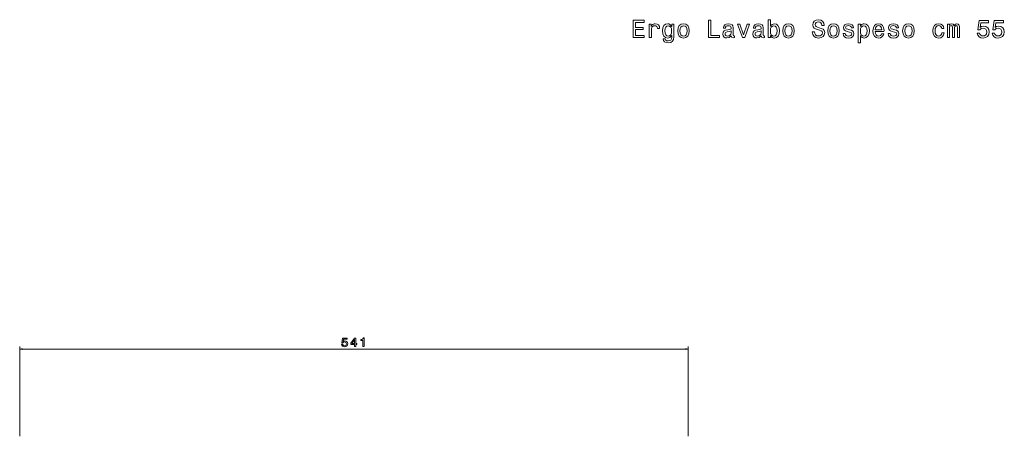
# Model space of a CAD drawing. Extents: x 323 to 1928, y 42 to 1739.
# Tile 5 of 6: x 323 to 1120, y 1402 to 1739. Entities that reach past the tile are written whole.
import ezdxf

# ---------------------------------------------------------------- set-up
doc = ezdxf.new("R2010")
doc.units = 0

msp = doc.modelspace()

# ---------------------------------------------------------------- linework, layer by layer
at = {"color": 8, "lineweight": 13}
for p, q in [((322.77, 1401.58), (322.77, 1474.26)), ((322.77, 1472.26), (864.17, 1472.26)), ((864.17, 1401.58), (864.17, 1474.26))]:
    msp.add_line(p, q, dxfattribs=at)
at = {"color": 7, "lineweight": 13}
for points in [[(819.7, 1724.44), (828.58, 1724.44), (828.58, 1726.13), (821.56, 1726.13), (821.56, 1730.87), (827.81, 1730.87), (827.81, 1732.55), (821.56, 1732.55), (821.56, 1736.75), (828.42, 1736.75), (828.42, 1738.44), (819.7, 1738.44)], [(880.57, 1724.44), (889.56, 1724.44), (889.56, 1726.13), (882.42, 1726.13), (882.42, 1738.44), (880.57, 1738.44)], [(930.74, 1726.11), (932.05, 1724.56), (933.84, 1724.06), (935.54, 1724.44), (936.89, 1725.59), (937.74, 1727.43), (938.06, 1729.87), (937.74, 1732.31), (936.87, 1734.12), (935.54, 1735.25), (933.84, 1735.66), (932.07, 1735.13), (931.34, 1734.49), (930.74, 1733.62), (930.74, 1738.92), (928.96, 1738.92), (928.96, 1724.44), (930.74, 1724.44)], [(966.48, 1729.06), (964.65, 1729.06), (965.05, 1726.92), (966.06, 1725.35), (967.61, 1724.4), (969.71, 1724.06), (971.79, 1724.38), (973.34, 1725.27), (974.33, 1726.66), (974.69, 1728.49), (974.39, 1730.15), (973.54, 1731.22), (972.17, 1731.92), (970.34, 1732.45), (968.76, 1732.83), (967.73, 1733.28), (967.15, 1733.92), (966.97, 1734.93), (967.15, 1735.84), (967.67, 1736.52), (968.48, 1736.99), (969.59, 1737.15), (970.72, 1736.95), (971.61, 1736.4), (972.19, 1735.49), (972.47, 1734.26), (974.31, 1734.26), (974.31, 1734.3), (973.99, 1736.2), (973.04, 1737.61), (971.55, 1738.5), (969.53, 1738.8), (967.71, 1738.5), (966.3, 1737.65), (965.39, 1736.34), (965.07, 1734.65), (965.33, 1733.13), (966.1, 1732.11), (967.31, 1731.42), (968.96, 1730.9), (970.6, 1730.43), (971.83, 1729.99), (972.57, 1729.34), (972.84, 1728.29), (972.59, 1727.22), (971.97, 1726.42), (971.02, 1725.91), (969.79, 1725.75), (968.42, 1725.97), (967.37, 1726.62), (966.7, 1727.67)], [(832.57, 1724.44), (834.35, 1724.44), (834.35, 1730.63), (834.53, 1732.13), (835.08, 1733.19), (835.96, 1733.84), (837.15, 1734.06), (838.04, 1733.92), (838.71, 1733.52), (839.11, 1732.83), (839.25, 1731.9), (841.05, 1731.9), (840.8, 1733.54), (840.14, 1734.71), (839.03, 1735.41), (837.52, 1735.66), (836.49, 1735.49), (835.6, 1735.09), (834.81, 1734.41), (834.19, 1733.48), (834.19, 1735.27), (832.57, 1735.27)], [(852.49, 1724.92), (852.49, 1735.27), (850.79, 1735.27), (850.79, 1733.52), (849.4, 1735.11), (848.55, 1735.51), (847.6, 1735.66), (845.89, 1735.25), (844.56, 1734.12), (843.69, 1732.31), (843.39, 1729.87), (843.69, 1727.41), (844.56, 1725.59), (845.89, 1724.44), (847.6, 1724.06), (848.57, 1724.2), (849.38, 1724.56), (850.79, 1726.09), (850.79, 1724.56), (850.63, 1723.35), (850.19, 1722.48), (849.34, 1721.98), (848.07, 1721.8), (846.96, 1721.92), (846.17, 1722.22), (845.71, 1722.75), (845.57, 1723.45), (843.85, 1723.45), (843.85, 1723.37), (844.11, 1722.08), (844.92, 1721.11), (846.21, 1720.49), (847.97, 1720.26), (850.06, 1720.57), (851.46, 1721.41), (852.24, 1722.89)], [(845.22, 1729.87), (845.4, 1731.66), (845.95, 1732.99), (846.8, 1733.78), (847.93, 1734.06), (849.12, 1733.78), (850, 1732.99), (850.55, 1731.66), (850.75, 1729.87), (850.55, 1728.03), (850, 1726.72), (849.12, 1725.91), (847.93, 1725.65), (846.8, 1725.91), (845.95, 1726.72), (845.4, 1728.05)], [(855.67, 1729.85), (856, 1727.38), (856.92, 1725.57), (858.4, 1724.44), (860.37, 1724.06), (862.33, 1724.44), (863.8, 1725.55), (864.73, 1727.36), (865.07, 1729.85), (864.73, 1732.31), (863.8, 1734.14), (862.33, 1735.25), (860.37, 1735.66), (858.4, 1735.25), (856.92, 1734.12), (856, 1732.31)], [(857.49, 1729.87), (857.67, 1731.68), (858.23, 1732.99), (859.14, 1733.8), (860.37, 1734.08), (861.58, 1733.8), (862.49, 1733.01), (863.06, 1731.68), (863.26, 1729.87), (863.06, 1728.03), (862.49, 1726.7), (861.58, 1725.89), (860.37, 1725.63), (859.14, 1725.89), (858.23, 1726.7), (857.67, 1728.03)], [(899.06, 1725.85), (899.06, 1725.79), (899.17, 1725.11), (899.47, 1724.62), (900.74, 1724.24), (901.73, 1724.4), (901.73, 1725.77), (901.3, 1725.71), (900.74, 1725.97), (900.64, 1726.78), (900.64, 1732.39), (900.4, 1733.82), (899.69, 1734.83), (898.46, 1735.43), (896.72, 1735.66), (895.03, 1735.41), (893.78, 1734.73), (892.99, 1733.66), (892.73, 1732.25), (892.73, 1732.13), (894.32, 1732.13), (894.46, 1732.97), (894.91, 1733.58), (895.63, 1733.94), (896.66, 1734.08), (897.65, 1733.98), (898.36, 1733.68), (898.78, 1733.15), (898.92, 1732.43), (898.84, 1731.58), (898.52, 1731.16), (897.71, 1730.96), (896.2, 1730.79), (894.46, 1730.43), (893.23, 1729.79), (892.51, 1728.78), (892.29, 1727.28), (892.49, 1725.95), (893.11, 1724.96), (894.12, 1724.34), (895.51, 1724.12), (897.39, 1724.54)], [(908.02, 1724.44), (909.9, 1724.44), (913.85, 1735.27), (912.02, 1735.27), (908.97, 1726.54), (905.86, 1735.27), (904.01, 1735.27)], [(923.35, 1725.85), (923.35, 1725.79), (923.45, 1725.11), (923.76, 1724.62), (925.03, 1724.24), (926.02, 1724.4), (926.02, 1725.77), (925.59, 1725.71), (925.03, 1725.97), (924.93, 1726.78), (924.93, 1732.39), (924.68, 1733.82), (923.98, 1734.83), (922.75, 1735.43), (921.01, 1735.66), (919.32, 1735.41), (918.07, 1734.73), (917.28, 1733.66), (917.02, 1732.25), (917.02, 1732.13), (918.61, 1732.13), (918.75, 1732.97), (919.2, 1733.58), (919.92, 1733.94), (920.95, 1734.08), (921.94, 1733.98), (922.65, 1733.68), (923.07, 1733.15), (923.21, 1732.43), (923.13, 1731.58), (922.81, 1731.16), (922, 1730.96), (920.49, 1730.79), (918.75, 1730.43), (917.52, 1729.79), (916.8, 1728.78), (916.57, 1727.28), (916.78, 1725.95), (917.4, 1724.96), (918.41, 1724.34), (919.8, 1724.12), (921.68, 1724.54)], [(936.24, 1729.87), (936.04, 1728.05), (935.5, 1726.72), (934.63, 1725.91), (933.54, 1725.65), (932.35, 1725.91), (931.48, 1726.72), (930.94, 1728.03), (930.76, 1729.87), (930.94, 1731.68), (931.48, 1732.99), (932.35, 1733.78), (933.54, 1734.06), (934.63, 1733.78), (935.5, 1732.97), (936.04, 1731.66)], [(940.68, 1729.85), (941, 1727.38), (941.93, 1725.57), (943.4, 1724.44), (945.38, 1724.06), (947.34, 1724.44), (948.81, 1725.55), (949.74, 1727.36), (950.08, 1729.85), (949.74, 1732.31), (948.81, 1734.14), (947.34, 1735.25), (945.38, 1735.66), (943.4, 1735.25), (941.93, 1734.12), (941, 1732.31)], [(942.5, 1729.87), (942.68, 1731.68), (943.24, 1732.99), (944.15, 1733.8), (945.38, 1734.08), (946.59, 1733.8), (947.5, 1733.01), (948.06, 1731.68), (948.27, 1729.87), (948.06, 1728.03), (947.5, 1726.7), (946.59, 1725.89), (945.38, 1725.63), (944.15, 1725.89), (943.24, 1726.7), (942.68, 1728.03)], [(977.11, 1729.85), (977.44, 1727.38), (978.36, 1725.57), (979.84, 1724.44), (981.81, 1724.06), (983.77, 1724.44), (985.24, 1725.55), (986.17, 1727.36), (986.51, 1729.85), (986.17, 1732.31), (985.24, 1734.14), (983.77, 1735.25), (981.81, 1735.66), (979.84, 1735.25), (978.36, 1734.12), (977.44, 1732.31)], [(978.93, 1729.87), (979.11, 1731.68), (979.68, 1732.99), (980.58, 1733.8), (981.81, 1734.08), (983.02, 1733.8), (983.93, 1733.01), (984.5, 1731.68), (984.7, 1729.87), (984.5, 1728.03), (983.93, 1726.7), (983.02, 1725.89), (981.81, 1725.63), (980.58, 1725.89), (979.68, 1726.7), (979.11, 1728.03)], [(995.09, 1730.75), (993.37, 1731.16), (992.1, 1731.62), (991.68, 1732.57), (991.8, 1733.24), (992.22, 1733.72), (992.91, 1734.02), (993.9, 1734.14), (994.85, 1734.02), (995.59, 1733.66), (996.08, 1733.11), (996.28, 1732.39), (998.01, 1732.39), (998.01, 1732.43), (997.71, 1733.74), (996.88, 1734.77), (995.59, 1735.41), (993.9, 1735.66), (992.18, 1735.41), (990.93, 1734.75), (990.15, 1733.76), (989.9, 1732.51), (990.08, 1731.3), (990.65, 1730.45), (991.58, 1729.85), (992.93, 1729.42), (994.91, 1728.94), (996.12, 1728.43), (996.44, 1728.03), (996.56, 1727.43), (996.38, 1726.68), (995.89, 1726.11), (995.11, 1725.75), (994.06, 1725.63), (992.95, 1725.75), (992.14, 1726.17), (991.6, 1726.86), (991.38, 1727.81), (989.66, 1727.81), (989.94, 1726.19), (990.77, 1725.02), (992.08, 1724.32), (993.9, 1724.06), (995.79, 1724.32), (997.19, 1725.02), (998.03, 1726.15), (998.34, 1727.63), (998.11, 1728.9), (997.49, 1729.77), (996.46, 1730.33)], [(1003.6, 1733.6), (1003.6, 1735.27), (1001.83, 1735.27), (1001.83, 1720.24), (1003.6, 1720.24), (1003.6, 1726.09), (1004.23, 1725.15), (1004.93, 1724.52), (1006.71, 1724.06), (1008.4, 1724.44), (1009.73, 1725.59), (1010.6, 1727.41), (1010.92, 1729.87), (1010.6, 1732.31), (1009.73, 1734.12), (1008.4, 1735.25), (1006.71, 1735.66), (1005.74, 1735.53), (1004.91, 1735.15), (1004.21, 1734.51)], [(1006.4, 1725.65), (1005.21, 1725.91), (1004.35, 1726.72), (1003.8, 1728.03), (1003.62, 1729.87), (1003.8, 1731.68), (1004.35, 1732.99), (1005.21, 1733.78), (1006.4, 1734.06), (1007.49, 1733.78), (1008.36, 1732.97), (1008.91, 1731.66), (1009.11, 1729.87), (1008.91, 1728.05), (1008.36, 1726.72), (1007.49, 1725.91)], [(1015.62, 1729.34), (1022.72, 1729.34), (1022.74, 1730.17), (1022.42, 1732.49), (1021.53, 1734.22), (1020.12, 1735.27), (1018.25, 1735.66), (1016.41, 1735.25), (1015, 1734.12), (1014.09, 1732.29), (1013.77, 1729.87), (1014.07, 1727.38), (1014.98, 1725.57), (1016.37, 1724.44), (1018.19, 1724.06), (1019.76, 1724.32), (1021.05, 1725), (1022, 1726.09), (1022.54, 1727.55), (1020.79, 1727.55), (1020.42, 1726.74), (1019.9, 1726.13), (1018.41, 1725.65), (1017.26, 1725.87), (1016.39, 1726.58), (1015.83, 1727.73), (1015.62, 1729.28)], [(1015.62, 1730.83), (1015.85, 1732.23), (1016.39, 1733.26), (1017.22, 1733.88), (1018.31, 1734.1), (1019.38, 1733.88), (1020.2, 1733.26), (1020.71, 1732.23), (1020.89, 1730.83)], [(1031.52, 1730.75), (1029.8, 1731.16), (1028.53, 1731.62), (1028.11, 1732.57), (1028.23, 1733.24), (1028.66, 1733.72), (1029.34, 1734.02), (1030.33, 1734.14), (1031.28, 1734.02), (1032.02, 1733.66), (1032.51, 1733.11), (1032.71, 1732.39), (1034.44, 1732.39), (1034.44, 1732.43), (1034.14, 1733.74), (1033.31, 1734.77), (1032.02, 1735.41), (1030.33, 1735.66), (1028.61, 1735.41), (1027.36, 1734.75), (1026.58, 1733.76), (1026.34, 1732.51), (1026.52, 1731.3), (1027.08, 1730.45), (1028.01, 1729.85), (1029.36, 1729.42), (1031.34, 1728.94), (1032.55, 1728.43), (1032.87, 1728.03), (1032.99, 1727.43), (1032.81, 1726.68), (1032.33, 1726.11), (1031.54, 1725.75), (1030.49, 1725.63), (1029.38, 1725.75), (1028.57, 1726.17), (1028.03, 1726.86), (1027.81, 1727.81), (1026.09, 1727.81), (1026.38, 1726.19), (1027.2, 1725.02), (1028.51, 1724.32), (1030.33, 1724.06), (1032.23, 1724.32), (1033.62, 1725.02), (1034.46, 1726.15), (1034.77, 1727.63), (1034.55, 1728.9), (1033.92, 1729.77), (1032.89, 1730.33)], [(1037.83, 1729.85), (1038.16, 1727.38), (1039.08, 1725.57), (1040.56, 1724.44), (1042.53, 1724.06), (1044.49, 1724.44), (1045.96, 1725.55), (1046.89, 1727.36), (1047.23, 1729.85), (1046.89, 1732.31), (1045.96, 1734.14), (1044.49, 1735.25), (1042.53, 1735.66), (1040.56, 1735.25), (1039.08, 1734.12), (1038.16, 1732.31)], [(1039.65, 1729.87), (1039.83, 1731.68), (1040.4, 1732.99), (1041.3, 1733.8), (1042.53, 1734.08), (1043.74, 1733.8), (1044.65, 1733.01), (1045.22, 1731.68), (1045.42, 1729.87), (1045.22, 1728.03), (1044.65, 1726.7), (1043.74, 1725.89), (1042.53, 1725.63), (1041.3, 1725.89), (1040.4, 1726.7), (1039.83, 1728.03)], [(1069.55, 1731.68), (1071.3, 1731.68), (1070.94, 1733.3), (1070.07, 1734.57), (1068.72, 1735.35), (1066.96, 1735.66), (1065.03, 1735.25), (1063.55, 1734.12), (1062.63, 1732.29), (1062.3, 1729.83), (1062.61, 1727.38), (1063.51, 1725.57), (1064.95, 1724.44), (1066.9, 1724.06), (1068.64, 1724.36), (1069.99, 1725.21), (1070.92, 1726.54), (1071.32, 1728.31), (1069.63, 1728.31), (1069.32, 1727.18), (1068.76, 1726.34), (1067.95, 1725.81), (1066.96, 1725.65), (1065.73, 1725.91), (1064.85, 1726.72), (1064.3, 1728.03), (1064.12, 1729.89), (1064.3, 1731.7), (1064.87, 1733.01), (1065.77, 1733.82), (1066.96, 1734.1), (1068.01, 1733.92), (1068.8, 1733.46), (1069.32, 1732.69)], [(1074.08, 1724.44), (1075.72, 1724.44), (1075.72, 1731.68), (1075.82, 1732.77), (1076.12, 1733.56), (1076.59, 1734.02), (1077.19, 1734.2), (1077.68, 1734.04), (1078, 1733.64), (1078.16, 1732.95), (1078.22, 1732.04), (1078.22, 1724.44), (1079.75, 1724.44), (1079.75, 1731.68), (1079.85, 1732.75), (1080.16, 1733.54), (1080.64, 1734.02), (1081.25, 1734.2), (1081.73, 1734.04), (1082.05, 1733.64), (1082.25, 1732.04), (1082.25, 1724.44), (1083.89, 1724.44), (1083.89, 1731.92), (1083.79, 1733.48), (1083.46, 1734.67), (1082.82, 1735.39), (1081.77, 1735.66), (1080.54, 1735.25), (1079.59, 1734.08), (1078.85, 1735.23), (1077.59, 1735.66), (1076.44, 1735.25), (1075.66, 1734.12), (1075.66, 1735.27), (1074.08, 1735.27)], [(1098.25, 1728.09), (1098.7, 1726.44), (1099.68, 1725.15), (1101.14, 1724.34), (1102.99, 1724.04), (1105.03, 1724.4), (1106.62, 1725.39), (1107.63, 1726.96), (1108.02, 1728.98), (1107.67, 1730.85), (1106.7, 1732.33), (1105.19, 1733.28), (1103.23, 1733.62), (1101.72, 1733.38), (1100.55, 1732.71), (1101.12, 1736.48), (1107.25, 1736.48), (1107.25, 1738.14), (1099.76, 1738.14), (1098.66, 1730.71), (1100.27, 1730.71), (1101.44, 1731.66), (1102.93, 1732), (1104.22, 1731.78), (1105.21, 1731.14), (1105.84, 1730.15), (1106.06, 1728.88), (1105.84, 1727.61), (1105.19, 1726.62), (1104.2, 1725.99), (1102.93, 1725.77), (1101.86, 1725.91), (1101.04, 1726.38), (1100.43, 1727.1), (1100.13, 1728.09)], [(1110.4, 1728.09), (1110.84, 1726.44), (1111.83, 1725.15), (1113.28, 1724.34), (1115.14, 1724.04), (1117.17, 1724.4), (1118.77, 1725.39), (1119.78, 1726.96), (1120.16, 1728.98), (1119.82, 1730.85), (1118.85, 1732.33), (1117.34, 1733.28), (1115.38, 1733.62), (1113.87, 1733.38), (1112.7, 1732.71), (1113.26, 1736.48), (1119.39, 1736.48), (1119.39, 1738.14), (1111.91, 1738.14), (1110.8, 1730.71), (1112.41, 1730.71), (1113.58, 1731.66), (1115.08, 1732), (1116.37, 1731.78), (1117.36, 1731.14), (1117.98, 1730.15), (1118.2, 1728.88), (1117.98, 1727.61), (1117.34, 1726.62), (1116.35, 1725.99), (1115.08, 1725.77), (1114.01, 1725.91), (1113.18, 1726.38), (1112.57, 1727.1), (1112.27, 1728.09)], [(898.86, 1728.23), (898.62, 1727.18), (897.97, 1726.38), (897.01, 1725.85), (895.82, 1725.67), (895.05, 1725.77), (894.51, 1726.09), (894.16, 1726.66), (894.06, 1727.45), (894.14, 1728.15), (894.46, 1728.66), (895.76, 1729.22), (897.39, 1729.46), (898.86, 1729.95)], [(923.15, 1728.23), (922.91, 1727.18), (922.26, 1726.38), (921.29, 1725.85), (920.1, 1725.67), (919.34, 1725.77), (918.79, 1726.09), (918.45, 1726.66), (918.35, 1727.45), (918.43, 1728.15), (918.75, 1728.66), (920.04, 1729.22), (921.68, 1729.46), (923.15, 1729.95)]]:
    msp.add_lwpolyline(points, close=True, dxfattribs=at)
at = {"color": 8, "lineweight": 13}
for points in [[(583.5, 1476.09), (583.72, 1475.26), (584.21, 1474.62), (584.94, 1474.21), (585.87, 1474.06), (586.89, 1474.24), (587.68, 1474.74), (588.19, 1475.52), (588.38, 1476.53), (588.21, 1477.47), (587.72, 1478.21), (586.97, 1478.68), (585.99, 1478.85), (585.23, 1478.73), (584.65, 1478.4), (584.93, 1480.28), (588, 1480.28), (588, 1481.11), (584.25, 1481.11), (583.7, 1477.4), (584.51, 1477.4), (585.09, 1477.87), (585.84, 1478.05), (586.48, 1477.93), (586.98, 1477.61), (587.29, 1477.12), (587.4, 1476.48), (587.29, 1475.85), (586.97, 1475.35), (586.47, 1475.04), (585.84, 1474.93), (585.3, 1475), (584.89, 1475.23), (584.59, 1475.59), (584.44, 1476.09)], [(594.03, 1474.26), (594.93, 1474.26), (594.93, 1476), (595.93, 1476), (595.93, 1476.8), (594.93, 1476.8), (594.93, 1481.11), (594.02, 1481.11), (590.95, 1476.89), (590.95, 1476), (594.03, 1476)], [(591.8, 1476.8), (594.03, 1479.94), (594.03, 1476.8)], [(600.76, 1474.26), (601.68, 1474.26), (601.68, 1481.31), (600.99, 1481.31), (600.81, 1480.7), (600.45, 1480.28), (599.89, 1480.04), (599.13, 1479.96), (599.13, 1479.25), (600.76, 1479.25)]]:
    msp.add_lwpolyline(points, close=True, dxfattribs=at)
for points in [[(324.7, 1472.78), (322.77, 1472.26), (324.7, 1471.75)], [(862.24, 1471.75), (864.17, 1472.26), (862.24, 1472.78)]]:
    msp.add_lwpolyline(points, dxfattribs=at)

doc.saveas('drawing.dxf')
